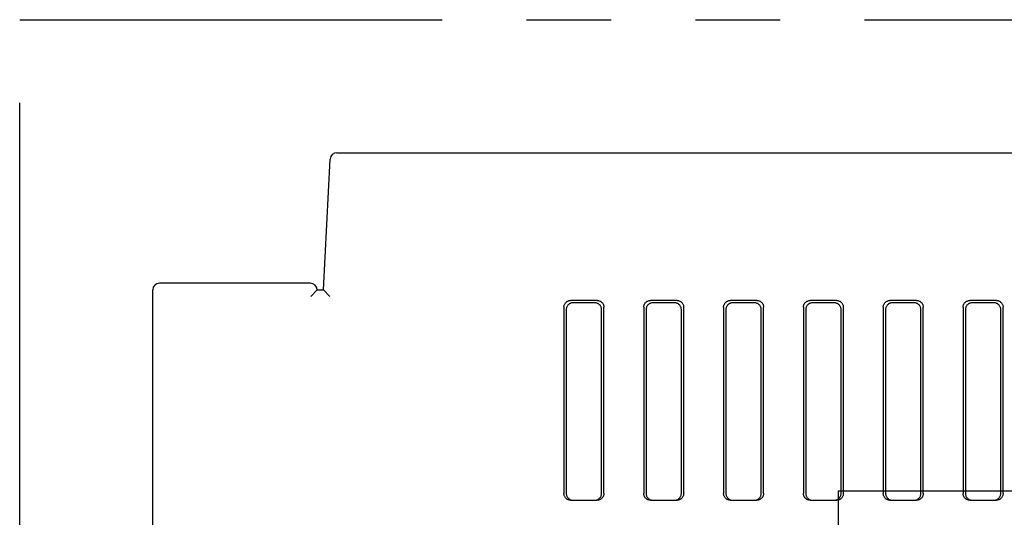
# Model space of a CAD drawing. Header units: millimetres. Extents: x -1 to 980, y -266 to 617.
# Tile 6 of 35: x 265 to 339, y -137 to -100. Entities that reach past the tile are written whole.
import ezdxf

# ---------------------------------------------------------------- set-up
doc = ezdxf.new("R2010")
doc.units = ezdxf.units.MM
doc.linetypes.add('PHANTOMX2', pattern=[127, 63.5, -12.7, 12.7, -12.7, 12.7, -12.7])
for name, color, linetype in [('10', 3, 'CONTINUOUS'), ('17', 6, 'CONTINUOUS'), ('18', 1, 'PHANTOMX2')]:
    doc.layers.add(name, color=color, linetype=linetype)

msp = doc.modelspace()

# ---------------------------------------------------------------- linework, layer by layer
at = {"layer": '10'}
for p, q in [((288.838, -110), (408.543, -110)), ((287.824, -120.3), (288.339, -110.474)), ((286.849, -119.8), (275.5, -119.8)), ((275, -191.5), (275, -120.3)), ((287.35, -120.3), (286.876, -120.8)), ((287.349, -120.274), (287.35, -120.3)), ((287.35, -120.3), (287.824, -120.3)), ((287.824, -120.3), (288.298, -120.8)), ((308.402, -121.1), (306.398, -121.1)), ((308.227, -121.275), (306.573, -121.275)), ((314.402, -121.1), (312.398, -121.1)), ((314.227, -121.275), (312.573, -121.275)), ((320.402, -121.1), (318.398, -121.1)), ((320.227, -121.275), (318.573, -121.275)), ((326.402, -121.1), (324.398, -121.1)), ((326.227, -121.275), (324.573, -121.275)), ((332.402, -121.1), (330.398, -121.1)), ((332.227, -121.275), (330.573, -121.275)), ((338.402, -121.1), (336.398, -121.1)), ((338.227, -121.275), (336.573, -121.275)), ((305.9, -121.598), (305.9, -135.6)), ((306.075, -121.773), (306.075, -135.6)), ((308.725, -135.6), (308.725, -121.773)), ((308.9, -135.6), (308.9, -121.598)), ((311.9, -121.598), (311.9, -135.6)), ((312.075, -121.773), (312.075, -135.6)), ((314.725, -135.6), (314.725, -121.773)), ((314.9, -135.6), (314.9, -121.598)), ((317.9, -121.598), (317.9, -135.6)), ((318.075, -121.773), (318.075, -135.6)), ((320.725, -135.6), (320.725, -121.773)), ((320.9, -135.6), (320.9, -121.598)), ((323.9, -121.598), (323.9, -135.6)), ((324.075, -121.773), (324.075, -135.6)), ((326.725, -135.6), (326.725, -121.773)), ((326.9, -135.6), (326.9, -121.598)), ((329.9, -121.598), (329.9, -135.6)), ((330.075, -121.773), (330.075, -135.6)), ((332.725, -135.6), (332.725, -121.773)), ((332.9, -135.6), (332.9, -121.598)), ((335.9, -121.598), (335.9, -135.6)), ((336.075, -121.773), (336.075, -135.6)), ((338.725, -135.6), (338.725, -121.773)), ((338.9, -135.6), (338.9, -121.598)), ((306.402, -136.1), (308.398, -136.1)), ((312.402, -136.1), (314.398, -136.1)), ((318.402, -136.1), (320.398, -136.1)), ((324.402, -136.1), (326.398, -136.1)), ((330.402, -136.1), (332.398, -136.1)), ((336.402, -136.1), (338.398, -136.1))]:
    msp.add_line(p, q, dxfattribs=at)
for points in [[(305.9, -121.598), (305.902, -121.549), (305.91, -121.501), (305.921, -121.453), (305.938, -121.407), (305.959, -121.363), (305.984, -121.321), (306.013, -121.282), (306.046, -121.246), (306.082, -121.213), (306.121, -121.184), (306.163, -121.159), (306.207, -121.138), (306.253, -121.121), (306.301, -121.11), (306.349, -121.102), (306.398, -121.1)], [(306.573, -121.275), (306.524, -121.277), (306.475, -121.285), (306.428, -121.296), (306.382, -121.313), (306.338, -121.334), (306.296, -121.359), (306.257, -121.388), (306.221, -121.421), (306.188, -121.457), (306.159, -121.496), (306.134, -121.538), (306.113, -121.582), (306.096, -121.628), (306.085, -121.675), (306.077, -121.724), (306.075, -121.773)], [(308.725, -121.773), (308.723, -121.724), (308.715, -121.675), (308.704, -121.628), (308.687, -121.582), (308.666, -121.538), (308.641, -121.496), (308.612, -121.457), (308.579, -121.421), (308.543, -121.388), (308.504, -121.359), (308.462, -121.334), (308.418, -121.313), (308.372, -121.296), (308.325, -121.285), (308.276, -121.277), (308.227, -121.275)], [(308.402, -121.1), (308.451, -121.102), (308.499, -121.11), (308.547, -121.121), (308.593, -121.138), (308.637, -121.159), (308.679, -121.184), (308.718, -121.213), (308.754, -121.246), (308.787, -121.282), (308.816, -121.321), (308.841, -121.363), (308.862, -121.407), (308.879, -121.453), (308.89, -121.501), (308.898, -121.549), (308.9, -121.598)], [(311.9, -121.598), (311.902, -121.549), (311.91, -121.501), (311.921, -121.453), (311.938, -121.407), (311.959, -121.363), (311.984, -121.321), (312.013, -121.282), (312.046, -121.246), (312.082, -121.213), (312.121, -121.184), (312.163, -121.159), (312.207, -121.138), (312.253, -121.121), (312.301, -121.11), (312.349, -121.102), (312.398, -121.1)], [(312.573, -121.275), (312.524, -121.277), (312.475, -121.285), (312.428, -121.296), (312.382, -121.313), (312.338, -121.334), (312.296, -121.359), (312.257, -121.388), (312.221, -121.421), (312.188, -121.457), (312.159, -121.496), (312.134, -121.538), (312.113, -121.582), (312.096, -121.628), (312.085, -121.675), (312.077, -121.724), (312.075, -121.773)], [(314.725, -121.773), (314.723, -121.724), (314.715, -121.675), (314.704, -121.628), (314.687, -121.582), (314.666, -121.538), (314.641, -121.496), (314.612, -121.457), (314.579, -121.421), (314.543, -121.388), (314.504, -121.359), (314.462, -121.334), (314.418, -121.313), (314.372, -121.296), (314.325, -121.285), (314.276, -121.277), (314.227, -121.275)], [(314.402, -121.1), (314.451, -121.102), (314.499, -121.11), (314.547, -121.121), (314.593, -121.138), (314.637, -121.159), (314.679, -121.184), (314.718, -121.213), (314.754, -121.246), (314.787, -121.282), (314.816, -121.321), (314.841, -121.363), (314.862, -121.407), (314.879, -121.453), (314.89, -121.501), (314.898, -121.549), (314.9, -121.598)], [(317.9, -121.598), (317.902, -121.549), (317.91, -121.501), (317.921, -121.453), (317.938, -121.407), (317.959, -121.363), (317.984, -121.321), (318.013, -121.282), (318.046, -121.246), (318.082, -121.213), (318.121, -121.184), (318.163, -121.159), (318.207, -121.138), (318.253, -121.121), (318.301, -121.11), (318.349, -121.102), (318.398, -121.1)], [(318.573, -121.275), (318.524, -121.277), (318.475, -121.285), (318.428, -121.296), (318.382, -121.313), (318.338, -121.334), (318.296, -121.359), (318.257, -121.388), (318.221, -121.421), (318.188, -121.457), (318.159, -121.496), (318.134, -121.538), (318.113, -121.582), (318.096, -121.628), (318.085, -121.675), (318.077, -121.724), (318.075, -121.773)], [(320.725, -121.773), (320.723, -121.724), (320.715, -121.675), (320.704, -121.628), (320.687, -121.582), (320.666, -121.538), (320.641, -121.496), (320.612, -121.457), (320.579, -121.421), (320.543, -121.388), (320.504, -121.359), (320.462, -121.334), (320.418, -121.313), (320.372, -121.296), (320.325, -121.285), (320.276, -121.277), (320.227, -121.275)], [(320.402, -121.1), (320.451, -121.102), (320.499, -121.11), (320.547, -121.121), (320.593, -121.138), (320.637, -121.159), (320.679, -121.184), (320.718, -121.213), (320.754, -121.246), (320.787, -121.282), (320.816, -121.321), (320.841, -121.363), (320.862, -121.407), (320.879, -121.453), (320.89, -121.501), (320.898, -121.549), (320.9, -121.598)], [(323.9, -121.598), (323.902, -121.549), (323.91, -121.501), (323.921, -121.453), (323.938, -121.407), (323.959, -121.363), (323.984, -121.321), (324.013, -121.282), (324.046, -121.246), (324.082, -121.213), (324.121, -121.184), (324.163, -121.159), (324.207, -121.138), (324.253, -121.121), (324.301, -121.11), (324.349, -121.102), (324.398, -121.1)], [(324.573, -121.275), (324.524, -121.277), (324.475, -121.285), (324.428, -121.296), (324.382, -121.313), (324.338, -121.334), (324.296, -121.359), (324.257, -121.388), (324.221, -121.421), (324.188, -121.457), (324.159, -121.496), (324.134, -121.538), (324.113, -121.582), (324.096, -121.628), (324.085, -121.675), (324.077, -121.724), (324.075, -121.773)], [(326.725, -121.773), (326.723, -121.724), (326.715, -121.675), (326.704, -121.628), (326.687, -121.582), (326.666, -121.538), (326.641, -121.496), (326.612, -121.457), (326.579, -121.421), (326.543, -121.388), (326.504, -121.359), (326.462, -121.334), (326.418, -121.313), (326.372, -121.296), (326.325, -121.285), (326.276, -121.277), (326.227, -121.275)], [(326.402, -121.1), (326.451, -121.102), (326.499, -121.11), (326.547, -121.121), (326.593, -121.138), (326.637, -121.159), (326.679, -121.184), (326.718, -121.213), (326.754, -121.246), (326.787, -121.282), (326.816, -121.321), (326.841, -121.363), (326.862, -121.407), (326.879, -121.453), (326.89, -121.501), (326.898, -121.549), (326.9, -121.598)], [(329.9, -121.598), (329.902, -121.549), (329.91, -121.501), (329.921, -121.453), (329.938, -121.407), (329.959, -121.363), (329.984, -121.321), (330.013, -121.282), (330.046, -121.246), (330.082, -121.213), (330.121, -121.184), (330.163, -121.159), (330.207, -121.138), (330.253, -121.121), (330.301, -121.11), (330.349, -121.102), (330.398, -121.1)], [(330.573, -121.275), (330.524, -121.277), (330.475, -121.285), (330.428, -121.296), (330.382, -121.313), (330.338, -121.334), (330.296, -121.359), (330.257, -121.388), (330.221, -121.421), (330.188, -121.457), (330.159, -121.496), (330.134, -121.538), (330.113, -121.582), (330.096, -121.628), (330.085, -121.675), (330.077, -121.724), (330.075, -121.773)], [(332.725, -121.773), (332.723, -121.724), (332.715, -121.675), (332.704, -121.628), (332.687, -121.582), (332.666, -121.538), (332.641, -121.496), (332.612, -121.457), (332.579, -121.421), (332.543, -121.388), (332.504, -121.359), (332.462, -121.334), (332.418, -121.313), (332.372, -121.296), (332.325, -121.285), (332.276, -121.277), (332.227, -121.275)], [(332.402, -121.1), (332.451, -121.102), (332.499, -121.11), (332.547, -121.121), (332.593, -121.138), (332.637, -121.159), (332.679, -121.184), (332.718, -121.213), (332.754, -121.246), (332.787, -121.282), (332.816, -121.321), (332.841, -121.363), (332.862, -121.407), (332.879, -121.453), (332.89, -121.501), (332.898, -121.549), (332.9, -121.598)], [(335.9, -121.598), (335.902, -121.549), (335.91, -121.501), (335.921, -121.453), (335.938, -121.407), (335.959, -121.363), (335.984, -121.321), (336.013, -121.282), (336.046, -121.246), (336.082, -121.213), (336.121, -121.184), (336.163, -121.159), (336.207, -121.138), (336.253, -121.121), (336.301, -121.11), (336.349, -121.102), (336.398, -121.1)], [(336.573, -121.275), (336.524, -121.277), (336.475, -121.285), (336.428, -121.296), (336.382, -121.313), (336.338, -121.334), (336.296, -121.359), (336.257, -121.388), (336.221, -121.421), (336.188, -121.457), (336.159, -121.496), (336.134, -121.538), (336.113, -121.582), (336.096, -121.628), (336.085, -121.675), (336.077, -121.724), (336.075, -121.773)], [(338.725, -121.773), (338.723, -121.724), (338.715, -121.675), (338.704, -121.628), (338.687, -121.582), (338.666, -121.538), (338.641, -121.496), (338.612, -121.457), (338.579, -121.421), (338.543, -121.388), (338.504, -121.359), (338.462, -121.334), (338.418, -121.313), (338.372, -121.296), (338.325, -121.285), (338.276, -121.277), (338.227, -121.275)], [(338.402, -121.1), (338.451, -121.102), (338.499, -121.11), (338.547, -121.121), (338.593, -121.138), (338.637, -121.159), (338.679, -121.184), (338.718, -121.213), (338.754, -121.246), (338.787, -121.282), (338.816, -121.321), (338.841, -121.363), (338.862, -121.407), (338.879, -121.453), (338.89, -121.501), (338.898, -121.549), (338.9, -121.598)], [(306.402, -136.1), (306.353, -136.098), (306.304, -136.09), (306.256, -136.078), (306.209, -136.062), (306.165, -136.041), (306.123, -136.015), (306.083, -135.986), (306.047, -135.953), (306.014, -135.917), (305.984, -135.877), (305.959, -135.835), (305.938, -135.791), (305.922, -135.745), (305.91, -135.697), (305.902, -135.649), (305.9, -135.6)], [(306.075, -135.6), (306.077, -135.649), (306.085, -135.697), (306.096, -135.745), (306.113, -135.791), (306.134, -135.835), (306.159, -135.877), (306.189, -135.917), (306.222, -135.953), (306.258, -135.986), (306.298, -136.015), (306.34, -136.041), (306.384, -136.062), (306.431, -136.078), (306.479, -136.09), (306.528, -136.098), (306.577, -136.1)], [(308.223, -136.1), (308.272, -136.098), (308.321, -136.09), (308.369, -136.078), (308.416, -136.062), (308.46, -136.041), (308.502, -136.015), (308.542, -135.986), (308.578, -135.953), (308.611, -135.917), (308.641, -135.877), (308.666, -135.835), (308.687, -135.791), (308.704, -135.745), (308.715, -135.697), (308.723, -135.649), (308.725, -135.6)], [(308.9, -135.6), (308.898, -135.649), (308.89, -135.697), (308.878, -135.745), (308.862, -135.791), (308.841, -135.835), (308.816, -135.877), (308.786, -135.917), (308.753, -135.953), (308.717, -135.986), (308.677, -136.015), (308.635, -136.041), (308.591, -136.062), (308.544, -136.078), (308.496, -136.09), (308.447, -136.098), (308.398, -136.1)], [(312.402, -136.1), (312.353, -136.098), (312.304, -136.09), (312.256, -136.078), (312.209, -136.062), (312.165, -136.041), (312.123, -136.015), (312.083, -135.986), (312.047, -135.953), (312.014, -135.917), (311.984, -135.877), (311.959, -135.835), (311.938, -135.791), (311.922, -135.745), (311.91, -135.697), (311.902, -135.649), (311.9, -135.6)], [(312.075, -135.6), (312.077, -135.649), (312.085, -135.697), (312.096, -135.745), (312.113, -135.791), (312.134, -135.835), (312.159, -135.877), (312.189, -135.917), (312.222, -135.953), (312.258, -135.986), (312.298, -136.015), (312.34, -136.041), (312.384, -136.062), (312.431, -136.078), (312.479, -136.09), (312.528, -136.098), (312.577, -136.1)], [(314.223, -136.1), (314.272, -136.098), (314.321, -136.09), (314.369, -136.078), (314.416, -136.062), (314.46, -136.041), (314.502, -136.015), (314.542, -135.986), (314.578, -135.953), (314.611, -135.917), (314.641, -135.877), (314.666, -135.835), (314.687, -135.791), (314.704, -135.745), (314.715, -135.697), (314.723, -135.649), (314.725, -135.6)], [(314.9, -135.6), (314.898, -135.649), (314.89, -135.697), (314.878, -135.745), (314.862, -135.791), (314.841, -135.835), (314.816, -135.877), (314.786, -135.917), (314.753, -135.953), (314.717, -135.986), (314.677, -136.015), (314.635, -136.041), (314.591, -136.062), (314.544, -136.078), (314.496, -136.09), (314.447, -136.098), (314.398, -136.1)], [(318.402, -136.1), (318.353, -136.098), (318.304, -136.09), (318.256, -136.078), (318.209, -136.062), (318.165, -136.041), (318.123, -136.015), (318.083, -135.986), (318.047, -135.953), (318.014, -135.917), (317.984, -135.877), (317.959, -135.835), (317.938, -135.791), (317.922, -135.745), (317.91, -135.697), (317.902, -135.649), (317.9, -135.6)], [(318.075, -135.6), (318.077, -135.649), (318.085, -135.697), (318.096, -135.745), (318.113, -135.791), (318.134, -135.835), (318.159, -135.877), (318.189, -135.917), (318.222, -135.953), (318.258, -135.986), (318.298, -136.015), (318.34, -136.041), (318.384, -136.062), (318.431, -136.078), (318.479, -136.09), (318.528, -136.098), (318.577, -136.1)], [(320.223, -136.1), (320.272, -136.098), (320.321, -136.09), (320.369, -136.078), (320.416, -136.062), (320.46, -136.041), (320.502, -136.015), (320.542, -135.986), (320.578, -135.953), (320.611, -135.917), (320.641, -135.877), (320.666, -135.835), (320.687, -135.791), (320.704, -135.745), (320.715, -135.697), (320.723, -135.649), (320.725, -135.6)], [(320.9, -135.6), (320.898, -135.649), (320.89, -135.697), (320.878, -135.745), (320.862, -135.791), (320.841, -135.835), (320.816, -135.877), (320.786, -135.917), (320.753, -135.953), (320.717, -135.986), (320.677, -136.015), (320.635, -136.041), (320.591, -136.062), (320.544, -136.078), (320.496, -136.09), (320.447, -136.098), (320.398, -136.1)], [(324.402, -136.1), (324.353, -136.098), (324.304, -136.09), (324.256, -136.078), (324.209, -136.062), (324.165, -136.041), (324.123, -136.015), (324.083, -135.986), (324.047, -135.953), (324.014, -135.917), (323.984, -135.877), (323.959, -135.835), (323.938, -135.791), (323.922, -135.745), (323.91, -135.697), (323.902, -135.649), (323.9, -135.6)], [(324.075, -135.6), (324.077, -135.649), (324.085, -135.697), (324.096, -135.745), (324.113, -135.791), (324.134, -135.835), (324.159, -135.877), (324.189, -135.917), (324.222, -135.953), (324.258, -135.986), (324.298, -136.015), (324.34, -136.041), (324.384, -136.062), (324.431, -136.078), (324.479, -136.09), (324.528, -136.098), (324.577, -136.1)], [(326.223, -136.1), (326.272, -136.098), (326.321, -136.09), (326.369, -136.078), (326.416, -136.062), (326.46, -136.041), (326.502, -136.015), (326.542, -135.986), (326.578, -135.953), (326.611, -135.917), (326.641, -135.877), (326.666, -135.835), (326.687, -135.791), (326.704, -135.745), (326.715, -135.697), (326.723, -135.649), (326.725, -135.6)], [(326.9, -135.6), (326.898, -135.649), (326.89, -135.697), (326.878, -135.745), (326.862, -135.791), (326.841, -135.835), (326.816, -135.877), (326.786, -135.917), (326.753, -135.953), (326.717, -135.986), (326.677, -136.015), (326.635, -136.041), (326.591, -136.062), (326.544, -136.078), (326.496, -136.09), (326.447, -136.098), (326.398, -136.1)], [(330.402, -136.1), (330.353, -136.098), (330.304, -136.09), (330.256, -136.078), (330.209, -136.062), (330.165, -136.041), (330.123, -136.015), (330.083, -135.986), (330.047, -135.953), (330.014, -135.917), (329.984, -135.877), (329.959, -135.835), (329.938, -135.791), (329.922, -135.745), (329.91, -135.697), (329.902, -135.649), (329.9, -135.6)], [(330.075, -135.6), (330.077, -135.649), (330.085, -135.697), (330.096, -135.745), (330.113, -135.791), (330.134, -135.835), (330.159, -135.877), (330.189, -135.917), (330.222, -135.953), (330.258, -135.986), (330.298, -136.015), (330.34, -136.041), (330.384, -136.062), (330.431, -136.078), (330.479, -136.09), (330.528, -136.098), (330.577, -136.1)], [(332.223, -136.1), (332.272, -136.098), (332.321, -136.09), (332.369, -136.078), (332.416, -136.062), (332.46, -136.041), (332.502, -136.015), (332.542, -135.986), (332.578, -135.953), (332.611, -135.917), (332.641, -135.877), (332.666, -135.835), (332.687, -135.791), (332.704, -135.745), (332.715, -135.697), (332.723, -135.649), (332.725, -135.6)], [(332.9, -135.6), (332.898, -135.649), (332.89, -135.697), (332.878, -135.745), (332.862, -135.791), (332.841, -135.835), (332.816, -135.877), (332.786, -135.917), (332.753, -135.953), (332.717, -135.986), (332.677, -136.015), (332.635, -136.041), (332.591, -136.062), (332.544, -136.078), (332.496, -136.09), (332.447, -136.098), (332.398, -136.1)], [(336.402, -136.1), (336.353, -136.098), (336.304, -136.09), (336.256, -136.078), (336.209, -136.062), (336.165, -136.041), (336.123, -136.015), (336.083, -135.986), (336.047, -135.953), (336.014, -135.917), (335.984, -135.877), (335.959, -135.835), (335.938, -135.791), (335.922, -135.745), (335.91, -135.697), (335.902, -135.649), (335.9, -135.6)], [(336.075, -135.6), (336.077, -135.649), (336.085, -135.697), (336.096, -135.745), (336.113, -135.791), (336.134, -135.835), (336.159, -135.877), (336.189, -135.917), (336.222, -135.953), (336.258, -135.986), (336.298, -136.015), (336.34, -136.041), (336.384, -136.062), (336.431, -136.078), (336.479, -136.09), (336.528, -136.098), (336.577, -136.1)], [(338.223, -136.1), (338.272, -136.098), (338.321, -136.09), (338.369, -136.078), (338.416, -136.062), (338.46, -136.041), (338.502, -136.015), (338.542, -135.986), (338.578, -135.953), (338.611, -135.917), (338.641, -135.877), (338.666, -135.835), (338.687, -135.791), (338.704, -135.745), (338.715, -135.697), (338.723, -135.649), (338.725, -135.6)], [(338.9, -135.6), (338.898, -135.649), (338.89, -135.697), (338.878, -135.745), (338.862, -135.791), (338.841, -135.835), (338.816, -135.877), (338.786, -135.917), (338.753, -135.953), (338.717, -135.986), (338.677, -136.015), (338.635, -136.041), (338.591, -136.062), (338.544, -136.078), (338.496, -136.09), (338.447, -136.098), (338.398, -136.1)]]:
    msp.add_lwpolyline(points, dxfattribs=at)
for centre, start, end in [((288.838, -110.5), 90, 177), ((275.5, -120.3), 90, 180), ((286.849, -120.3), 3, 90), ((286.85, -120.3), 3.00411, 90)]:
    msp.add_arc(centre, 0.5, start, end, dxfattribs=at)
at = {"layer": '17'}
for q in [(326.5, -143.4), (343.286, -135.4)]:
    msp.add_line((326.5, -135.4), q, dxfattribs=at)
at = {"layer": '18', "ltscale": 0.5}
for p, q in [((265, -100), (505, -100)), ((265, -265), (265, -100))]:
    msp.add_line(p, q, dxfattribs=at)

doc.saveas('drawing.dxf')
